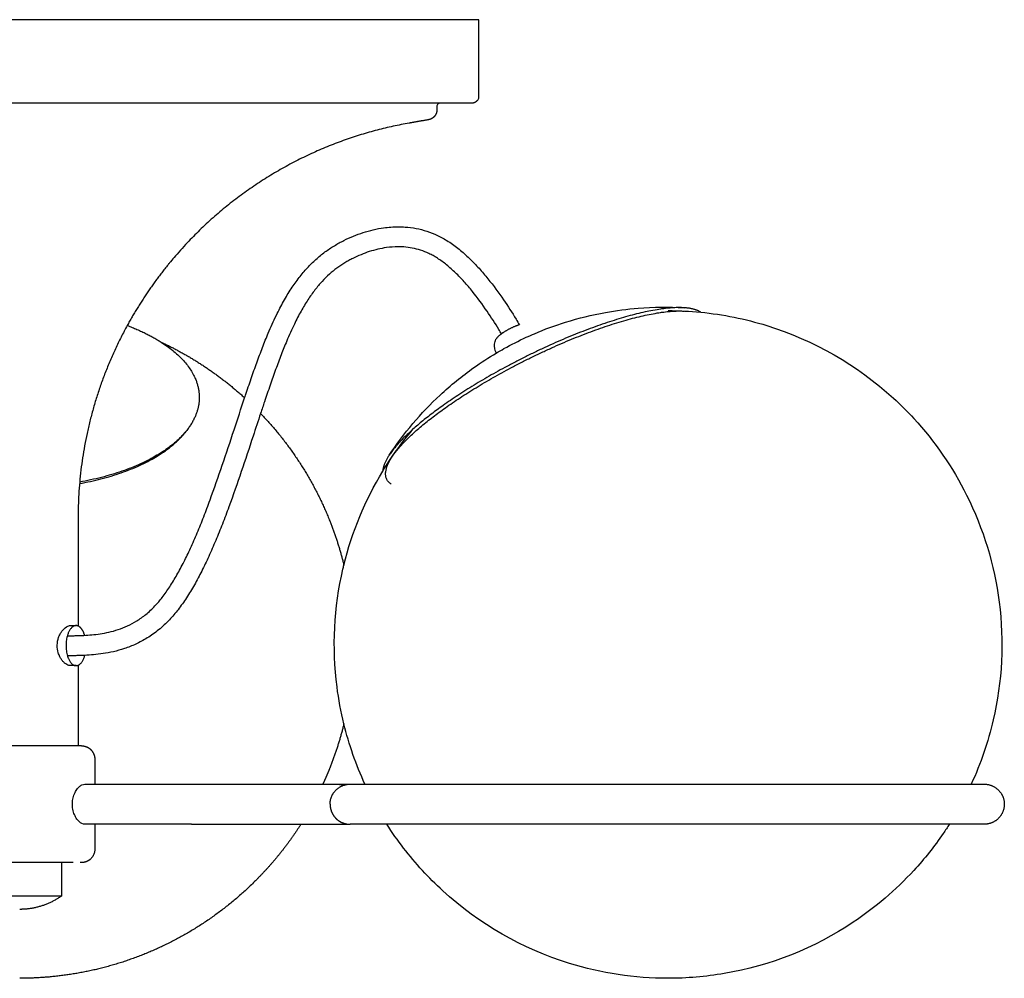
# Model space of a CAD drawing. Header units: millimetres. Extents: x -295 to 295, y -669 to 325.
# Tile 2 of 3: x 0 to 295, y -669 to -382. Entities that reach past the tile are written whole.
import ezdxf

# ---------------------------------------------------------------- set-up
doc = ezdxf.new("R2010")
doc.units = ezdxf.units.MM
doc.layers.add('Make2D$Visible$Curves', color=7, linetype='Continuous', true_color=0x000000)

msp = doc.modelspace()

# ---------------------------------------------------------------- linework, layer by layer
at = {"layer": 'Make2D$Visible$Curves', "color": 178, "lineweight": -3, "true_color": 0x000000}
for points, weights, degree, knots in [([(119.08, -381.94), (50.33, -381.94), (-68.75, -381.94), (-137.5, -381.94), (-137.5, -381.94)], [1, 0.707106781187, 1, 0.807007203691, 0.868347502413], 2, [0, 0, 0, 215.984495, 215.984495, 358.300701, 358.300701, 358.300701]), ([(125.99, -406.94), (125.99, -406.94), (125.98, -406.94), (125.95, -406.95), (125.91, -406.95), (125.88, -406.95), (125.85, -406.96), (125.82, -406.96), (125.78, -406.97), (125.75, -406.98), (125.72, -406.98), (125.69, -407), (125.65, -407.01), (125.62, -407.02), (125.59, -407.03), (125.56, -407.05), (125.52, -407.06), (125.49, -407.08), (125.46, -407.1), (125.43, -407.12), (125.4, -407.14), (125.37, -407.16), (125.35, -407.19), (125.32, -407.21), (125.29, -407.24), (125, -407.53), (125, -407.94)], [1, 1, 1, 1, 1, 1, 1, 1, 1, 1, 1, 1, 1, 1, 1, 1, 1, 1, 1, 1, 1, 1, 1, 1, 1, 1, 1.17157287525], 2, [6, 6, 6, 7, 7, 8, 8, 9, 9, 10, 10, 11, 11, 12, 12, 13, 13, 14, 14, 15, 15, 16, 16, 17, 17, 18, 18, 18.803259, 18.803259, 18.803259]), ([(137.5, -404.94), (137.5, -405.77), (136.91, -406.36), (136.86, -406.41), (136.81, -406.46), (136.75, -406.5), (136.69, -406.55), (136.63, -406.59), (136.58, -406.63), (136.51, -406.67), (136.45, -406.7), (136.39, -406.74), (136.32, -406.77), (136.26, -406.79), (136.19, -406.82), (136.13, -406.84), (136.06, -406.86), (136, -406.88), (135.93, -406.9), (135.87, -406.91), (135.8, -406.92), (135.74, -406.93), (135.67, -406.94), (135.61, -406.94), (135.55, -406.94), (135.52, -406.94), (135.49, -406.94)], [0.790518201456, 0.674749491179, 0.674749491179, 0.674749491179, 0.674749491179, 0.674749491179, 0.674749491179, 0.674749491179, 0.674749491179, 0.674749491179, 0.674749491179, 0.674749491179, 0.674749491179, 0.674749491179, 0.674749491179, 0.674749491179, 0.674749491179, 0.674749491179, 0.674749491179, 0.674749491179, 0.674749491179, 0.674749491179, 0.674749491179, 0.674749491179, 0.674749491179, 0.674749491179, 0.674749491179], 2, [0.089967, 0.089967, 0.089967, 1.696484, 1.696484, 2.696484, 2.696484, 3.696484, 3.696484, 4.696484, 4.696484, 5.696484, 5.696484, 6.696484, 6.696484, 7.696484, 7.696484, 8.696484, 8.696484, 9.696484, 9.696484, 10.696484, 10.696484, 11.696484, 11.696484, 12.696484, 12.696484, 13.696484, 13.696484, 13.696484]), ([(125, -408.94), (125, -410.04), (124.3, -410.87), (123.6, -411.71), (122.52, -411.9)], [0.793424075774, 0.700611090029, 0.700611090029, 0.700611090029, 0.793424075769], 2, [0.116542, 0.116542, 0.116542, 2.248693, 2.248693, 4.380843, 4.380843, 4.380843]), ([(116.66, -412.93), (73.65, -420.52), (45.57, -453.97), (37.92, -463.1), (32.21, -473.55)], [0.793424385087, 0.700611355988, 0.70061134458, 0.70061134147, 0.70751061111], 2, [0.524003, 0.524003, 0.524003, 85.989506, 85.989506, 109.291231, 109.291231, 109.291231]), ([(199.04, -468.23), (187.79, -467.55), (165.98, -476.39), (144.17, -485.23), (126.89, -497.48)], [1, 0.909451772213, 1, 0.909451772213, 1], 2, [76.730641, 76.730641, 76.730641, 122.871672, 122.871672, 169.012703, 169.012703, 169.012703]), ([(127.56, -498.18), (144.67, -486.05), (166.25, -477.3), (187.84, -468.55), (198.98, -469.23)], [1, 0.909451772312, 1, 0.909451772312, 1], 2, [-167.299107, -167.299107, -167.299107, -121.625893, -121.625893, -75.95268, -75.95268, -75.95268]), ([(72.17, -499.87), (81.23, -509.32), (88.23, -520.28), (92.98, -532.28), (94.67, -536.55), (96.05, -540.9), (97.13, -545.3)], [0.741262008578, 0.742278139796, 0.752848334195, 0.772972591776, 0.780388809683, 0.78910254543, 0.799113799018], 3, [236.207496, 236.207496, 236.207496, 236.207496, 275.259218, 275.259218, 275.259218, 288.583898, 288.583898, 288.583898, 288.583898]), ([(16.89, -563.44), (14.95, -563.44), (14.15, -566.99), (12.93, -572.47), (15.67, -574.92), (16.25, -575.44), (16.89, -575.44)], [0.882533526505, 0.788407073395, 1, 0.707106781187, 1, 0.918699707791, 0.882533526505], 2, [2.616097, 2.616097, 2.616097, 9.424778, 9.424778, 18.849556, 18.849556, 21.465653, 21.465653, 21.465653]), ([(97.13, -592.88), (96.05, -597.28), (94.67, -601.63), (92.98, -605.9), (92.31, -607.6), (91.59, -609.28), (90.82, -610.94)], [0.799114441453, 0.789102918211, 0.780388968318, 0.772972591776, 0.770060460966, 0.767348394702, 0.764836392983], 3, [21.581622, 21.581622, 21.581622, 21.581622, 34.906587, 34.906587, 34.906587, 40.557664, 40.557664, 40.557664, 40.557664]), ([(16.02, -599.44), (9.88, -599.44), (-2.32, -599.44), (-14.52, -599.44), (-17.82, -599.44)], [1, 0.832841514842, 1, 0.832841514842, 1], 2, [3.141593, 3.141593, 3.141593, 4.314742, 4.314742, 5.487891, 5.487891, 5.487891]), ([(18.5, -599.44), (18.5, -599.44), (18.55, -599.44), (18.63, -599.44), (18.72, -599.45), (19.76, -599.53), (20.65, -599.94), (21.33, -600.61), (22.11, -601.39), (22.5, -602.4), (22.5, -603.44)], [0.75, 0.75, 0.75, 0.75, 0.75, 0.75, 0.75, 0.75, 0.75, 0.792893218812, 0.878679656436], 3, [49.419486, 49.419486, 49.419486, 49.419486, 49.42116, 49.42116, 49.864249, 49.864249, 54.795956, 54.795956, 54.795956, 58.005883, 58.005883, 58.005883, 58.005883]), ([(92.99, -616.94), (92.99, -614.59), (94.59, -612.86), (96.37, -610.94), (98.99, -610.94)], [0.960284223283, 0.833910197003, 0.835831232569, 0.837974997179, 0.999888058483], 2, [0.548301, 0.548301, 0.548301, 5.26171, 5.26171, 10.494685, 10.494685, 10.494685]), ([(288.99, -610.94), (291.61, -610.94), (293.39, -612.86), (294.99, -614.59), (294.99, -616.94)], [0.749916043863, 0.628481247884, 0.626873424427, 0.625432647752, 0.720213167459], 2, [0, 0, 0, 5.232975, 5.232975, 9.946384, 9.946384, 9.946384]), ([(92.99, -616.94), (92.99, -618.44), (93.52, -619.88), (94.59, -621.03), (95.18, -621.66), (95.9, -622.16), (97.07, -622.64), (97.46, -622.76), (97.98, -622.86), (98.11, -622.88), (98.37, -622.91), (98.49, -622.93), (98.68, -622.94), (98.74, -622.94), (98.84, -622.94), (98.87, -622.94), (98.9, -622.94), (98.99, -622.94), (98.99, -622.94)], [0.720638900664, 0.657386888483, 0.626207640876, 0.627101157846, 0.627101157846, 0.627101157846, 0.627101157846, 0.627101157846, 0.627101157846, 0.627101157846, 0.627101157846, 0.627101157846, 0.627101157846, 0.627101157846, 0.627101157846, 0.627101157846, 0.627101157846, 0.627101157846, 0.627101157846], 3, [0.531386, 0.531386, 0.531386, 0.531386, 5.099322, 5.099322, 5.099322, 7.741966, 7.741966, 8.983381, 8.983381, 9.379872, 9.379872, 9.767076, 9.767076, 9.955811, 9.955811, 10.050175, 10.050175, 10.057554, 10.057554, 10.057554, 10.057554]), ([(294.99, -616.94), (294.99, -619.3), (293.39, -621.03), (291.61, -622.94), (288.99, -622.94)], [0.720479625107, 0.625572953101, 0.626949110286, 0.628484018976, 0.74979714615], 2, [0.548205, 0.548205, 0.548205, 5.262298, 5.262298, 10.494509, 10.494509, 10.494509]), ([(84.26, -622.94), (80.37, -629.03), (75.84, -634.67), (70.71, -639.8), (60.95, -649.56), (49.47, -657.06), (36.81, -662.07), (24.83, -666.81), (12.39, -669.09), (0, -669.09)], [0.749950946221, 0.744104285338, 0.741180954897, 0.741180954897, 0.741180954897, 0.75177816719, 0.772972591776, 0.794167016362, 0.825958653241, 0.868347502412], 3, [54.433441, 54.433441, 54.433441, 54.433441, 76.035, 76.035, 76.035, 117.163414, 117.163414, 117.163414, 155.082902, 155.082902, 155.082902, 155.082902]), ([(22.5, -630.44), (22.5, -632.1), (21.33, -633.27), (21.22, -633.37), (21.11, -633.47), (21, -633.56), (20.88, -633.66), (20.76, -633.74), (20.64, -633.82), (20.51, -633.89), (20.39, -633.97), (20.26, -634.03), (20.13, -634.09), (20, -634.15), (19.87, -634.2), (19.73, -634.24), (19.6, -634.29), (19.47, -634.32), (19.33, -634.35), (19.2, -634.38), (19.07, -634.4), (18.94, -634.42), (18.81, -634.43), (18.68, -634.44), (18.55, -634.44), (18.52, -634.44), (18.5, -634.44), (18.45, -634.44), (18.39, -634.44), (18.24, -634.44), (18.09, -634.44)], [0.786412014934, 0.671244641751, 0.671244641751, 0.671244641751, 0.671244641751, 0.671244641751, 0.671244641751, 0.671244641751, 0.671244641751, 0.671244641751, 0.671244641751, 0.671244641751, 0.671244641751, 0.671244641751, 0.671244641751, 0.671244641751, 0.671244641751, 0.671244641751, 0.671244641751, 0.671244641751, 0.671244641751, 0.671244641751, 0.671244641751, 0.671244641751, 0.671244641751, 0.671244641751, 0.671244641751, 0.671244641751, 0.671244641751, 0.671244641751, 0.671244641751], 2, [0.234421, 0.234421, 0.234421, 3.444347, 3.444347, 4.444347, 4.444347, 5.444347, 5.444347, 6.444347, 6.444347, 7.444347, 7.444347, 8.444347, 8.444347, 9.444347, 9.444347, 10.444347, 10.444347, 11.444347, 11.444347, 12.444347, 12.444347, 13.444347, 13.444347, 14.444347, 14.444347, 15.444347, 15.444347, 16.444347, 16.444347, 17.444347, 17.444347, 17.444347]), ([(16.02, -634.44), (6.77, -634.44), (-9.25, -634.44), (-18.5, -634.44), (-18.5, -634.44)], [1, 0.707106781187, 1, 0.807007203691, 0.868347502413], 2, [6.283185, 6.283185, 6.283185, 7.853982, 7.853982, 8.889009, 8.889009, 8.889009]), ([(10.83, -644.44), (4.58, -644.44), (-6.25, -644.44), (-12.5, -644.44), (-12.5, -644.44)], [1, 0.707106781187, 1, 0.807007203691, 0.868347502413], 2, [0, 0, 0, 1.570796, 1.570796, 2.605823, 2.605823, 2.605823]), ([(12.5, -644.44), (9.14, -646.84), (5.23, -648.2), (1.1, -648.41), (0.73, -648.43), (0.37, -648.44), (0, -648.44)], [0.801445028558, 0.778842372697, 0.77763175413, 0.797813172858, 0.797813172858, 0.797813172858, 0.797813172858], 3, [0, 0, 0, 0, 12.40578, 12.40578, 12.40578, 13.501967, 13.501967, 13.501967, 13.501967])]:
    msp.add_rational_spline(points, weights, degree=degree, knots=knots, dxfattribs=at)
for points, weights, degree in [([(137.5, -381.94), (137.5, -381.94), (119.08, -381.94)], [0.868347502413, 0.900099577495, 1], 2), ([(117.35, -406.94), (67.06, -406.94), (-30.88, -406.94)], [1, 0.802960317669, 1], 2), ([(125.99, -406.94), (122.33, -406.94), (117.35, -406.94)], [0.986578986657, 0.990592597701, 1], 2), ([(135.49, -406.94), (135.25, -406.94), (125.99, -406.94)], [1, 0.976592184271, 0.986578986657], 2), ([(204.04, -469.57), (202.33, -468.43), (199.04, -468.23)], [0.97947480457, 0.980956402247, 1], 2), ([(32.21, -473.55), (17.5, -500.45), (17.5, -531.11)], [0.70751061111, 0.725916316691, 0.793424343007], 2), ([(32.21, -473.55), (37.93, -475.68), (42.34, -478.5)], [0.958671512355, 0.93178303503, 0.921630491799], 2), ([(149.7, -473.34), (147.16, -474.14), (144.82, -475.7)], [0.866609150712, 0.809827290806, 1], 2), ([(144.33, -476.04), (143.01, -477), (142.69, -477.68)], [0.978878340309, 0.933405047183, 1], 2), ([(144.82, -475.7), (144.57, -475.87), (144.33, -476.04)], [1, 0.987448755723, 0.978878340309], 2), ([(42.34, -478.5), (51.46, -482.76), (59.89, -488.36), (67.4, -495.22)], [0.764107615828, 0.750812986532, 0.743300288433, 0.741569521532], 3), ([(42.34, -478.5), (55.48, -486.88), (53.59, -497.48)], [0.921630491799, 0.892655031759, 1], 2), ([(53.59, -497.48), (52.87, -501.48), (49.86, -505.2)], [1, 0.989043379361, 1], 2), ([(111.27, -521.05), (103.12, -515.5), (127.56, -498.18)], [0.991118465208, 0.833515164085, 1], 2), ([(126.89, -497.48), (114.98, -505.92), (110.7, -512.4)], [1, 0.953798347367, 1], 2), ([(17.94, -520.89), (40.39, -516.87), (49.35, -505.82)], [0.929046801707, 0.87969031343, 1], 2), ([(49.86, -505.2), (40.77, -516.4), (17.97, -520.45)], [1, 0.879284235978, 0.929381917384], 2), ([(49.35, -505.82), (49.48, -505.67), (49.6, -505.51)], [1, 0.999532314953, 0.999104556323], 2), ([(110.7, -512.4), (108.89, -515.16), (108.77, -517.2)], [1, 0.980958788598, 0.979475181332], 2), ([(18.12, -563.97), (17.53, -563.44), (16.89, -563.44)], [1, 0.918699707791, 0.882533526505], 2), ([(19.46, -566.34), (18.98, -564.74), (18.12, -563.97)], [0.860382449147, 0.88517762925, 1], 2), ([(16.89, -575.44), (18.66, -575.44), (19.52, -572.35)], [0.882533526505, 0.796057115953, 0.967625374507], 2), ([(18.5, -599.44), (18.51, -599.44), (16.02, -599.44)], [1, 0.965760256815, 1], 2), ([(51.49, -610.94), (78.27, -610.94), (90.82, -610.94)], [1, 0.841782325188, 0.783695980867], 2), ([(90.82, -610.94), (98.99, -610.94), (98.99, -610.94)], [0.783695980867, 0.750000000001, 0.75], 2), ([(95, -610.94), (96.03, -610.94), (97, -611.28)], [0.749916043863, 0.697127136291, 0.666982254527], 2), ([(95, -610.94), (95, -610.94), (95, -610.94)], [0.749938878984, 0.749927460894, 0.749916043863], 2), ([(51.49, -622.94), (71.75, -622.94), (84.26, -622.94)], [1, 0.875526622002, 0.813027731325], 2), ([(84.26, -622.94), (98.99, -622.94), (98.99, -622.94)], [0.813027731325, 0.750000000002, 0.75], 2), ([(12.5, -644.44), (12.5, -644.44), (10.83, -644.44)], [0.868347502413, 0.900099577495, 1], 2)]:
    msp.add_rational_spline(points, weights, degree=degree, dxfattribs=at)
for points, degree in [([(137.5, -381.94), (137.5, -393.44), (137.5, -404.94)], 2), ([(125, -407.94), (125, -408.44), (125, -408.94)], 2), ([(122.52, -411.9), (119.59, -412.42), (116.66, -412.93)], 2), ([(194.26, -469.09), (197.53, -469.09), (200.79, -469.25), (204.04, -469.57)], 3), ([(136.06, -486.17), (138.24, -484.62), (140.49, -483.16), (142.79, -481.8)], 3), ([(49.86, -505.2), (49.69, -505.41), (49.52, -505.61), (49.35, -505.82)], 3), ([(97.13, -545.3), (99.56, -535.39), (103.49, -525.92), (108.77, -517.2)], 3), ([(17.5, -531.11), (17.5, -547.34), (17.5, -563.57)], 2), ([(14.23, -563.69), (14.55, -563.53), (14.87, -563.44), (15.16, -563.44)], 3), ([(15.16, -563.44), (16.02, -563.44), (16.89, -563.44)], 2), ([(15.98, -575.16), (15.74, -575.35), (15.47, -575.44), (15.16, -575.44)], 3), ([(16.89, -575.44), (16.02, -575.44), (15.16, -575.44)], 2), ([(17.5, -575.32), (17.5, -587.38), (17.5, -599.44)], 2), ([(103.44, -610.94), (100.76, -605.13), (98.65, -599.08), (97.13, -592.88)], 3), ([(22.5, -603.44), (22.5, -607.19), (22.5, -610.94)], 2), ([(19.49, -610.94), (35.49, -610.94), (51.49, -610.94)], 2), ([(51.49, -622.94), (35.49, -622.94), (19.49, -622.94)], 2), ([(22.5, -622.94), (22.5, -626.69), (22.5, -630.44)], 2), ([(12.5, -634.44), (12.5, -639.44), (12.5, -644.44)], 2), ([(16.03, -634.44), (16.03, -634.44), (16.02, -634.44)], 2)]:
    msp.add_open_spline(points, degree=degree, dxfattribs=at)
for points, knots in [([(67.4, -495.22), (67.48, -494.96), (67.57, -494.71), (67.65, -494.46), (68.21, -492.79), (68.78, -491.13), (69.35, -489.47), (69.91, -487.87), (70.47, -486.27), (71.05, -484.68), (71.6, -483.16), (72.16, -481.64), (72.75, -480.13), (73.3, -478.69), (73.87, -477.27), (74.47, -475.85), (75.23, -474.03), (76.04, -472.24), (76.9, -470.47), (77.59, -469.06), (78.31, -467.67), (79.07, -466.31), (79.79, -465.02), (80.55, -463.76), (81.35, -462.54), (82.1, -461.4), (82.89, -460.28), (83.72, -459.21), (84.5, -458.2), (85.33, -457.22), (86.19, -456.28), (87.01, -455.39), (87.87, -454.54), (88.77, -453.73), (89.63, -452.95), (90.53, -452.22), (91.46, -451.53), (92.37, -450.86), (93.31, -450.23), (94.27, -449.65), (94.74, -449.36), (95.22, -449.09), (95.7, -448.82), (96.17, -448.56), (96.66, -448.31), (97.14, -448.07), (98.08, -447.6), (99.02, -447.18), (99.98, -446.78), (100.94, -446.39), (101.92, -446.03), (102.9, -445.71), (103.9, -445.39), (104.91, -445.1), (105.94, -444.87), (106.96, -444.62), (108, -444.43), (109.04, -444.28), (110.49, -444.08), (111.95, -443.97), (113.41, -443.97)], [105.708279, 105.708279, 105.708279, 105.708279, 106.523385, 106.523385, 106.523385, 111.877427, 111.877427, 111.877427, 117.051734, 117.051734, 117.051734, 122.009826, 122.009826, 122.009826, 126.718498, 126.718498, 126.718498, 132.783659, 132.783659, 132.783659, 137.631525, 137.631525, 137.631525, 142.213372, 142.213372, 142.213372, 146.499957, 146.499957, 146.499957, 150.554435, 150.554435, 150.554435, 154.437121, 154.437121, 154.437121, 158.202842, 158.202842, 158.202842, 161.903374, 161.903374, 161.903374, 163.713963, 163.713963, 163.713963, 165.516971, 165.516971, 165.516971, 168.989747, 168.989747, 168.989747, 172.469768, 172.469768, 172.469768, 176.012193, 176.012193, 176.012193, 179.574465, 179.574465, 179.574465, 184.516169, 184.516169, 184.516169, 184.516169]), ([(113.41, -443.97), (114.1, -443.97), (114.79, -444), (115.48, -444.05), (116.58, -444.13), (117.67, -444.27), (118.76, -444.47), (119.84, -444.68), (120.92, -444.96), (121.97, -445.3), (123.05, -445.64), (124.12, -446.06), (125.15, -446.55), (125.69, -446.8), (126.22, -447.07), (126.75, -447.36), (127.31, -447.67), (127.87, -448), (128.41, -448.35), (129.54, -449.07), (130.62, -449.87), (131.66, -450.71), (132.72, -451.57), (133.74, -452.48), (134.73, -453.44), (135.72, -454.39), (136.68, -455.39), (137.61, -456.42), (138.53, -457.44), (139.42, -458.49), (140.29, -459.56), (141.94, -461.59), (143.49, -463.7), (144.98, -465.88), (146.27, -467.76), (147.51, -469.69), (148.7, -471.66), (149.04, -472.22), (149.37, -472.78), (149.7, -473.34)], [0, 0, 0, 0, 2.338577, 2.338577, 2.338577, 6.051847, 6.051847, 6.051847, 9.761078, 9.761078, 9.761078, 13.552189, 13.552189, 13.552189, 15.520052, 15.520052, 15.520052, 17.641532, 17.641532, 17.641532, 22.019816, 22.019816, 22.019816, 26.446078, 26.446078, 26.446078, 30.884204, 30.884204, 30.884204, 35.277878, 35.277878, 35.277878, 43.57204, 43.57204, 43.57204, 50.764889, 50.764889, 50.764889, 52.800576, 52.800576, 52.800576, 52.800576]), ([(144.33, -476.04), (144.08, -475.62), (143.82, -475.19), (143.57, -474.77), (142.44, -472.9), (141.26, -471.06), (140.03, -469.27), (138.63, -467.23), (137.17, -465.24), (135.63, -463.34), (134.83, -462.35), (134.01, -461.38), (133.16, -460.44), (132.32, -459.52), (131.45, -458.61), (130.56, -457.76), (129.7, -456.92), (128.81, -456.12), (127.89, -455.37), (127.01, -454.66), (126.1, -454), (125.18, -453.4), (124.74, -453.13), (124.3, -452.86), (123.85, -452.62), (123.44, -452.39), (123.03, -452.18), (122.61, -451.98), (121.8, -451.6), (120.97, -451.28), (120.13, -451.01), (119.31, -450.74), (118.47, -450.53), (117.63, -450.37), (116.78, -450.2), (115.92, -450.09), (115.06, -450.03), (114.51, -449.99), (113.96, -449.97), (113.41, -449.97), (112.23, -449.97), (111.05, -450.06), (109.87, -450.23), (109.01, -450.35), (108.16, -450.51), (107.3, -450.71), (106.45, -450.91), (105.59, -451.15), (104.75, -451.42), (103.91, -451.69), (103.08, -452), (102.26, -452.33), (101.43, -452.67), (100.62, -453.04), (99.81, -453.44), (99.4, -453.65), (98.99, -453.86), (98.58, -454.08), (98.18, -454.3), (97.78, -454.54), (97.38, -454.78), (96.58, -455.26), (95.8, -455.79), (95.03, -456.35), (94.26, -456.93), (93.51, -457.54), (92.78, -458.2), (92.02, -458.87), (91.3, -459.6), (90.6, -460.35), (89.85, -461.16), (89.14, -462), (88.46, -462.88), (87.73, -463.83), (87.03, -464.81), (86.37, -465.83), (85.64, -466.94), (84.96, -468.08), (84.3, -469.24), (83.6, -470.5), (82.93, -471.79), (82.29, -473.1), (81.48, -474.76), (80.72, -476.46), (80, -478.18), (79.43, -479.54), (78.88, -480.91), (78.35, -482.29), (77.78, -483.76), (77.23, -485.24), (76.69, -486.73), (76.12, -488.29), (75.57, -489.86), (75.02, -491.44), (74.45, -493.08), (73.9, -494.72), (73.34, -496.37), (72.95, -497.54), (72.56, -498.7), (72.17, -499.87)], [10.955136, 10.955136, 10.955136, 10.955136, 12.508187, 12.508187, 12.508187, 19.378458, 19.378458, 19.378458, 27.217269, 27.217269, 27.217269, 31.305338, 31.305338, 31.305338, 35.364814, 35.364814, 35.364814, 39.314866, 39.314866, 39.314866, 43.085595, 43.085595, 43.085595, 44.852289, 44.852289, 44.852289, 46.474812, 46.474812, 46.474812, 49.597019, 49.597019, 49.597019, 52.664005, 52.664005, 52.664005, 55.761867, 55.761867, 55.761867, 57.73155, 57.73155, 57.73155, 61.950562, 61.950562, 61.950562, 65.038554, 65.038554, 65.038554, 68.144677, 68.144677, 68.144677, 71.225248, 71.225248, 71.225248, 74.313518, 74.313518, 74.313518, 75.899606, 75.899606, 75.899606, 77.479368, 77.479368, 77.479368, 80.680196, 80.680196, 80.680196, 83.92557, 83.92557, 83.92557, 87.29249, 87.29249, 87.29249, 90.858168, 90.858168, 90.858168, 94.698618, 94.698618, 94.698618, 98.885207, 98.885207, 98.885207, 103.396546, 103.396546, 103.396546, 109.138691, 109.138691, 109.138691, 113.677406, 113.677406, 113.677406, 118.512242, 118.512242, 118.512242, 123.600291, 123.600291, 123.600291, 128.898682, 128.898682, 128.898682, 132.655998, 132.655998, 132.655998, 132.655998]), ([(151.78, -477.08), (152.59, -476.71), (153.4, -476.35), (154.22, -476), (157.27, -474.69), (160.39, -473.54), (167.46, -471.33), (171.44, -470.35), (175.47, -469.63), (178.72, -469.04), (182, -468.61), (185.29, -468.36), (189.87, -468), (194.46, -467.96), (199.04, -468.23)], [276.735728, 276.735728, 276.735728, 276.735728, 279.396827, 279.396827, 279.396827, 289.366086, 289.366086, 301.647128, 301.647128, 301.647128, 311.558737, 311.558737, 311.558737, 325.334199, 325.334199, 325.334199, 325.334199]), ([(204.04, -469.57), (210.74, -470.23), (217.37, -471.56), (223.82, -473.56), (237.93, -477.92), (250.89, -485.36), (261.78, -495.32), (263.9, -497.26), (265.93, -499.3), (267.88, -501.41), (274.2, -508.29), (279.53, -516.02), (283.7, -524.37), (288.73, -534.42), (292.03, -545.25), (293.45, -556.4), (294.96, -568.18), (294.36, -580.13), (291.67, -591.7), (290.13, -598.33), (287.92, -604.78), (285.08, -610.94)], [214.23588, 214.23588, 214.23588, 214.23588, 234.523099, 234.523099, 234.523099, 278.994215, 278.994215, 278.994215, 287.620644, 287.620644, 287.620644, 315.684556, 315.684556, 315.684556, 349.486092, 349.486092, 349.486092, 385.196808, 385.196808, 385.196808, 405.700512, 405.700512, 405.700512, 405.700512]), ([(142.79, -481.8), (142.76, -481.75), (142.74, -481.7), (142.71, -481.65), (142.32, -480.86), (142.17, -479.97), (142.28, -479.1), (142.34, -478.6), (142.48, -478.12), (142.69, -477.68)], [25.358051, 25.358051, 25.358051, 25.358051, 25.52873, 25.52873, 25.52873, 28.229107, 28.229107, 28.229107, 29.769864, 29.769864, 29.769864, 29.769864]), ([(142.79, -481.8), (143.55, -481.35), (144.32, -480.91), (147.28, -479.26), (149.51, -478.13), (151.78, -477.08)], [266.571137, 266.571137, 266.571137, 266.571137, 269.222567, 269.222567, 276.735728, 276.735728, 276.735728, 276.735728]), ([(110.7, -512.4), (115.05, -505.81), (120.17, -499.76), (125.96, -494.38), (129.14, -491.42), (132.51, -488.68), (136.06, -486.17)], [533.338597, 533.338597, 533.338597, 533.338597, 557.063675, 557.063675, 557.063675, 570.094053, 570.094053, 570.094053, 570.094053]), ([(14.27, -566.53), (14.71, -566.52), (15.14, -566.5), (15.58, -566.49), (16.05, -566.47), (16.51, -566.46), (16.97, -566.44), (17.73, -566.42), (18.47, -566.39), (19.22, -566.36), (20.01, -566.32), (20.81, -566.27), (21.6, -566.2), (22.43, -566.12), (23.27, -566.03), (24.1, -565.9), (24.98, -565.77), (25.85, -565.61), (26.72, -565.41), (27.64, -565.2), (28.56, -564.94), (29.47, -564.64), (30.41, -564.33), (31.35, -563.96), (32.26, -563.54), (33.21, -563.1), (34.15, -562.6), (35.06, -562.04), (36.01, -561.45), (36.93, -560.8), (37.82, -560.07), (38.77, -559.3), (39.67, -558.46), (40.53, -557.55), (41.29, -556.75), (42.01, -555.89), (42.7, -555), (43.48, -553.99), (44.23, -552.93), (44.94, -551.84), (45.7, -550.67), (46.43, -549.47), (47.13, -548.24), (47.84, -546.99), (48.52, -545.7), (49.18, -544.4), (49.87, -543.04), (50.53, -541.65), (51.17, -540.25), (51.87, -538.73), (52.54, -537.2), (53.18, -535.66), (53.86, -534.06), (54.51, -532.44), (55.14, -530.82), (55.79, -529.16), (56.42, -527.48), (57.04, -525.8), (58.31, -522.36), (59.52, -518.88), (60.71, -515.4), (61.9, -511.88), (63.07, -508.35), (64.23, -504.82), (65.28, -501.62), (66.33, -498.41), (67.4, -495.22)], [2.428038, 2.428038, 2.428038, 2.428038, 3.948038, 3.948038, 3.948038, 5.554321, 5.554321, 5.554321, 8.160275, 8.160275, 8.160275, 10.946818, 10.946818, 10.946818, 13.902479, 13.902479, 13.902479, 17.038671, 17.038671, 17.038671, 20.388972, 20.388972, 20.388972, 23.884706, 23.884706, 23.884706, 27.534796, 27.534796, 27.534796, 31.373079, 31.373079, 31.373079, 35.461855, 35.461855, 35.461855, 39.086139, 39.086139, 39.086139, 43.193741, 43.193741, 43.193741, 47.607161, 47.607161, 47.607161, 52.130991, 52.130991, 52.130991, 56.890694, 56.890694, 56.890694, 62.042848, 62.042848, 62.042848, 67.379396, 67.379396, 67.379396, 72.861259, 72.861259, 72.861259, 84.100282, 84.100282, 84.100282, 95.431793, 95.431793, 95.431793, 105.708279, 105.708279, 105.708279, 105.708279]), ([(72.17, -499.87), (71.42, -502.15), (70.67, -504.42), (69.93, -506.7), (68.76, -510.24), (67.59, -513.79), (66.39, -517.33), (65.19, -520.86), (63.96, -524.38), (62.67, -527.88), (62.04, -529.59), (61.39, -531.3), (60.73, -533.01), (60.08, -534.67), (59.41, -536.33), (58.72, -537.98), (58.04, -539.58), (57.35, -541.17), (56.63, -542.75), (55.96, -544.22), (55.26, -545.67), (54.53, -547.11), (53.83, -548.5), (53.11, -549.86), (52.34, -551.2), (51.59, -552.54), (50.8, -553.85), (49.96, -555.12), (49.16, -556.34), (48.33, -557.53), (47.45, -558.67), (46.64, -559.71), (45.79, -560.72), (44.89, -561.67), (43.86, -562.77), (42.76, -563.79), (41.61, -564.73), (40.52, -565.61), (39.38, -566.42), (38.21, -567.15), (37.09, -567.83), (35.94, -568.45), (34.77, -568.99), (33.65, -569.5), (32.52, -569.95), (31.36, -570.33), (30.28, -570.7), (29.17, -571), (28.06, -571.26), (27.04, -571.49), (26.01, -571.68), (24.98, -571.84), (24.03, -571.98), (23.08, -572.09), (22.13, -572.18), (21.25, -572.25), (20.38, -572.31), (19.5, -572.35), (18.72, -572.39), (17.94, -572.41), (17.16, -572.44), (16.7, -572.45), (16.24, -572.47), (15.78, -572.48), (15.3, -572.5), (14.81, -572.52), (14.32, -572.53)], [132.655998, 132.655998, 132.655998, 132.655998, 139.955267, 139.955267, 139.955267, 151.342915, 151.342915, 151.342915, 162.731511, 162.731511, 162.731511, 168.328492, 168.328492, 168.328492, 173.812576, 173.812576, 173.812576, 179.150864, 179.150864, 179.150864, 184.134672, 184.134672, 184.134672, 188.937014, 188.937014, 188.937014, 193.711653, 193.711653, 193.711653, 198.275027, 198.275027, 198.275027, 202.445953, 202.445953, 202.445953, 207.262967, 207.262967, 207.262967, 211.80445, 211.80445, 211.80445, 216.10634, 216.10634, 216.10634, 220.183391, 220.183391, 220.183391, 224.033054, 224.033054, 224.033054, 227.573364, 227.573364, 227.573364, 230.841817, 230.841817, 230.841817, 233.841784, 233.841784, 233.841784, 236.53028, 236.53028, 236.53028, 238.126908, 238.126908, 238.126908, 239.812759, 239.812759, 239.812759, 239.812759]), ([(108.77, -517.2), (109.74, -515.61), (110.76, -514.04), (111.82, -512.5), (113.69, -509.77), (115.7, -507.13), (117.83, -504.6)], [101.459144, 101.459144, 101.459144, 101.459144, 107.085606, 107.085606, 107.085606, 117.023031, 117.023031, 117.023031, 117.023031]), ([(97.13, -592.88), (96.24, -589.23), (95.55, -585.52), (95.07, -581.78), (93.56, -570), (94.16, -558.05), (96.85, -546.49), (96.94, -546.09), (97.03, -545.7), (97.13, -545.3)], [22.460202, 22.460202, 22.460202, 22.460202, 33.801536, 33.801536, 33.801536, 69.512252, 69.512252, 69.512252, 70.731371, 70.731371, 70.731371, 70.731371]), ([(12.05, -572.8), (11.85, -572.42), (11.69, -572.01), (11.56, -571.58), (11.34, -570.85), (11.22, -570.07), (11.26, -568.48), (11.41, -567.71), (11.66, -566.99), (11.79, -566.63), (11.94, -566.29), (12.28, -565.65), (12.47, -565.35), (13.08, -564.55), (13.53, -564.12), (13.98, -563.84), (14.06, -563.78), (14.15, -563.74), (14.23, -563.69)], [22.501807, 22.501807, 22.501807, 22.501807, 23.892833, 23.892833, 23.892833, 26.273423, 26.273423, 28.652919, 28.652919, 28.652919, 29.849678, 29.849678, 31.046189, 31.046189, 33.444016, 33.444016, 33.444016, 33.899012, 33.899012, 33.899012, 33.899012]), ([(15.16, -563.44), (15.19, -563.44), (15.22, -563.45), (15.52, -563.46), (15.77, -563.56), (15.98, -563.73)], [35.660992, 35.660992, 35.660992, 35.660992, 35.823628, 35.823628, 37.514308, 37.514308, 37.514308, 37.514308]), ([(15.16, -575.44), (15.13, -575.44), (15.1, -575.44), (14.67, -575.42), (14.23, -575.24), (13.78, -574.92), (13.56, -574.76), (13.34, -574.56), (12.9, -574.11), (12.7, -573.85), (12.34, -573.33), (12.18, -573.07), (12.05, -572.8)], [16.551309, 16.551309, 16.551309, 16.551309, 16.722703, 16.722703, 19.101551, 19.101551, 19.101551, 20.29864, 20.29864, 21.495421, 21.495421, 22.501807, 22.501807, 22.501807, 22.501807]), ([(15.78, -616.94), (15.78, -616.57), (15.8, -616.2), (15.93, -615.27), (16.07, -614.72), (16.45, -613.69), (16.68, -613.22), (17.21, -612.39), (17.5, -612.04), (17.81, -611.75), (18.09, -611.49), (18.38, -611.29), (18.95, -611.01), (19.22, -610.94), (19.49, -610.94)], [0.625349, 0.625349, 0.625349, 0.625349, 1.743753, 1.743753, 3.486448, 3.486448, 5.22619, 5.22619, 6.965897, 6.965897, 6.965897, 8.546721, 8.546721, 10.125214, 10.125214, 10.125214, 10.125214]), ([(98.99, -610.94), (99.08, -610.94), (99.16, -610.94), (99.25, -610.94), (99.52, -610.94), (99.79, -610.94), (100.06, -610.94), (100.54, -610.94), (101.01, -610.94), (101.49, -610.94), (102.14, -610.94), (102.79, -610.94), (103.44, -610.94)], [0, 0, 0, 0, 1, 1, 1, 2, 2, 2, 3, 3, 3, 3.92996, 3.92996, 3.92996, 3.92996]), ([(103.44, -610.94), (103.49, -610.94), (103.54, -610.94), (103.59, -610.94), (104.52, -610.94), (105.46, -610.94), (106.4, -610.94), (107.58, -610.94), (108.77, -610.94), (109.95, -610.94), (111.39, -610.94), (112.83, -610.94), (114.27, -610.94), (115.96, -610.94), (117.65, -610.94), (119.35, -610.94), (121.29, -610.94), (123.22, -610.94), (125.16, -610.94), (127.33, -610.94), (129.5, -610.94), (131.67, -610.94), (134.05, -610.94), (136.43, -610.94), (138.81, -610.94), (141.37, -610.94), (143.93, -610.94), (146.49, -610.94), (162.01, -610.94), (179.75, -610.94), (213.08, -610.94), (228.13, -610.94), (241.49, -610.94), (243.47, -610.94), (245.44, -610.94), (247.42, -610.94), (249.37, -610.94), (251.32, -610.94), (253.28, -610.94), (255.18, -610.94), (257.08, -610.94), (258.99, -610.94), (260.82, -610.94), (262.65, -610.94), (264.47, -610.94), (266.19, -610.94), (267.91, -610.94), (269.63, -610.94), (271.21, -610.94), (272.79, -610.94), (274.37, -610.94), (275.78, -610.94), (277.19, -610.94), (278.6, -610.94), (279.8, -610.94), (281, -610.94), (282.2, -610.94), (283.16, -610.94), (284.12, -610.94), (285.08, -610.94)], [3.92996, 3.92996, 3.92996, 3.92996, 4, 4, 4, 5, 5, 5, 6, 6, 6, 7, 7, 7, 8, 8, 8, 9, 9, 9, 10, 10, 10, 11, 11, 11, 12, 12, 12, 66.031245, 66.031245, 112.642741, 112.642741, 112.642741, 113.642741, 113.642741, 113.642741, 114.642741, 114.642741, 114.642741, 115.642741, 115.642741, 115.642741, 116.642741, 116.642741, 116.642741, 117.642741, 117.642741, 117.642741, 118.642741, 118.642741, 118.642741, 119.642741, 119.642741, 119.642741, 120.642741, 120.642741, 120.642741, 121.631596, 121.631596, 121.631596, 121.631596]), ([(285.08, -610.94), (285.09, -610.94), (285.1, -610.94), (285.11, -610.94), (285.82, -610.94), (286.54, -610.94), (287.25, -610.94), (287.68, -610.94), (288.12, -610.94), (288.55, -610.94), (288.7, -610.94), (288.84, -610.94), (288.99, -610.94)], [121.631596, 121.631596, 121.631596, 121.631596, 121.642741, 121.642741, 121.642741, 122.642741, 122.642741, 122.642741, 123.642741, 123.642741, 123.642741, 124.642741, 124.642741, 124.642741, 124.642741]), ([(19.49, -622.94), (19.22, -622.94), (18.95, -622.88), (18.38, -622.6), (18.09, -622.4), (17.81, -622.14), (17.5, -621.85), (17.21, -621.5), (16.68, -620.66), (16.45, -620.19), (16.07, -619.17), (15.93, -618.62), (15.8, -617.69), (15.78, -617.32), (15.78, -616.94)], [9.495794, 9.495794, 9.495794, 9.495794, 11.074287, 11.074287, 12.655111, 12.655111, 12.655111, 14.394818, 14.394818, 16.13456, 16.13456, 17.877255, 17.877255, 18.995659, 18.995659, 18.995659, 18.995659]), ([(110, -622.94), (109.98, -622.94), (109.97, -622.94), (106.18, -622.94), (103.34, -622.94), (100.92, -622.94), (100.44, -622.94), (99.7, -622.94), (99.43, -622.94), (99.16, -622.94), (99.1, -622.94), (99.03, -622.94), (99.02, -622.94), (99, -622.94), (99, -622.94), (98.99, -622.94), (98.99, -622.94), (98.99, -622.94), (98.99, -622.94), (98.99, -622.94)], [254.641442, 254.641442, 254.641442, 254.641442, 254.745184, 254.745184, 279.138667, 279.138667, 286.727338, 286.727338, 294.036194, 294.036194, 297.547874, 297.547874, 299.303677, 299.303677, 300.181566, 300.181566, 300.62052, 300.62052, 300.949737, 300.949737, 300.949737, 300.949737]), ([(194.26, -669.09), (184.24, -669.09), (174.28, -667.59), (164.7, -664.62), (150.59, -660.26), (137.63, -652.82), (126.74, -642.86), (124.62, -640.92), (122.59, -638.89), (120.64, -636.77), (116.69, -632.47), (113.13, -627.85), (110, -622.94)], [520.089044, 520.089044, 520.089044, 520.089044, 550.207654, 550.207654, 550.207654, 594.678771, 594.678771, 594.678771, 603.3052, 603.3052, 603.3052, 620.833149, 620.833149, 620.833149, 620.833149]), ([(278.52, -622.94), (277.25, -622.94), (275.86, -622.94), (266.14, -622.94), (254.85, -622.94), (241.49, -622.94), (228.13, -622.94), (213.08, -622.94), (179.75, -622.94), (162.01, -622.94), (146.49, -622.94), (131, -622.94), (118.35, -622.94), (110, -622.94)], [45.161029, 45.161029, 45.161029, 45.161029, 53.573852, 53.573852, 100.047685, 100.047685, 100.047685, 146.659181, 146.659181, 200.690426, 200.690426, 200.690426, 254.641442, 254.641442, 254.641442, 254.641442]), ([(278.52, -622.94), (277.93, -623.87), (277.33, -624.78), (276.7, -625.68), (274.03, -629.58), (271.08, -633.29), (267.88, -636.77), (262.47, -642.65), (256.38, -647.86), (249.73, -652.3), (238.06, -660.08), (224.89, -665.31), (211.07, -667.67), (205.52, -668.61), (199.89, -669.09), (194.26, -669.09)], [419.470599, 419.470599, 419.470599, 419.470599, 422.770162, 422.770162, 422.770162, 436.962129, 436.962129, 436.962129, 460.961341, 460.961341, 460.961341, 503.176563, 503.176563, 503.176563, 520.089044, 520.089044, 520.089044, 520.089044]), ([(288.99, -622.94), (288.99, -622.94), (288.99, -622.94), (288.99, -622.94), (288.99, -622.94), (288.98, -622.94), (288.97, -622.94), (288.94, -622.94), (288.92, -622.94), (288.81, -622.94), (288.7, -622.94), (287.97, -622.94), (286.82, -622.94), (283.43, -622.94), (281.23, -622.94), (278.52, -622.94)], [0, 0, 0, 0, 0.4306, 0.4306, 1.004732, 1.004732, 2.152994, 2.152994, 4.449634, 4.449634, 9.043079, 9.043079, 27.262027, 27.262027, 45.161029, 45.161029, 45.161029, 45.161029])]:
    msp.add_open_spline(points, degree=3, knots=knots, dxfattribs=at)

doc.saveas('drawing.dxf')
